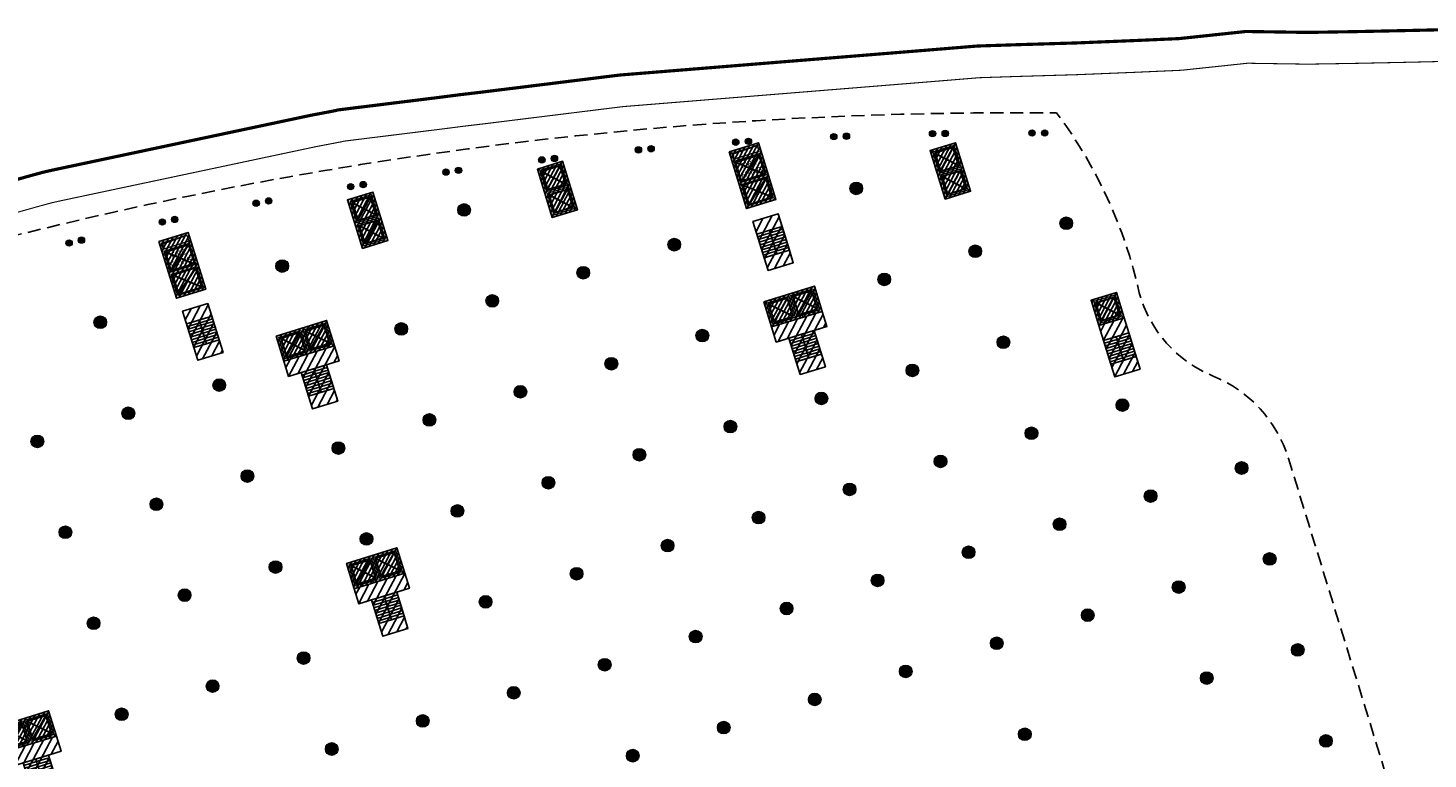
# Model space of a CAD drawing. Header units: millimetres. Extents: x -1402 to -179, y -280 to 6164.
# Tile 49 of 212: x -654 to -521, y 994 to 1063. Entities that reach past the tile are written whole.
import ezdxf

# ---------------------------------------------------------------- set-up
doc = ezdxf.new("R2010")
doc.units = ezdxf.units.MM
for name, pattern in [('AJN-Limite', [1.25, 0.5, -0.25, 0, -0.25, 0, -0.25]), ('AJN-Projection', [0.375, 0.25, -0.125]), ('DASH', [0.35, 0.25, -0.1])]:
    doc.linetypes.add(name, pattern=pattern)
doc.layers.get('0').update_dxf_attribs({"linetype": 'CONTINUOUS'})
for name, color, linetype, lineweight in [('AJN-2-POT 120', 2, 'CONTINUOUS', 20), ('AJN-2-POT 60', 2, 'CONTINUOUS', 20), ('AJN-2-SBT-C', 2, 'CONTINUOUS', 20), ('AJN-5-ASC-C', 230, 'CONTINUOUS', 30), ('AJN-7-500-A', 10, 'CONTINUOUS', 18), ('GEO-1-LIM-V', 10, 'AJN-Limite', 25)]:
    doc.layers.add(name, color=color, linetype=linetype, lineweight=lineweight)
for name, color, linetype, true_color in [('AJN-2-SBT-H', 7, 'CONTINUOUS', 0x6e6e6e), ('AJN-9-SRF-MARINHORIZON-CIRCULATION 50 %', 7, 'CONTINUOUS', 0xff80ff), ('AJN-9-SRF-MARINHORIZON-CIRUCLATION 100 %', 7, 'CONTINUOUS', 0xd100d1)]:
    doc.layers.add(name, color=color, linetype=linetype, true_color=true_color)
for name, color, linetype in [('AJN-2-SBT-P', 251, 'AJN-Projection'), ('AJN-2-SBT-V', 51, 'CONTINUOUS'), ('AJN-8-251-H', 251, 'CONTINUOUS')]:
    doc.layers.add(name, color=color, linetype=linetype)
doc.styles.get("Standard").update_dxf_attribs({"font": 'rs.shx', "bigfont": 'hztxt.shx'})

# ---------------------------------------------------------------- blocks, each defined once
blk = doc.blocks.new('1.20diam')
at = {"layer": 'AJN-2-SBT-H'}
h = blk.add_hatch(color=256, dxfattribs=at)
h.dxf.hatch_style = 1
edge = h.paths.add_edge_path()
edge.add_arc((0, 0), 0.6, 0, 360)
at = {"layer": 'AJN-2-POT 120', "linetype": 'Continuous'}
blk.add_circle((0, 0), 0.6, dxfattribs=at)
blk = doc.blocks.new('0.60diam')
at = {"layer": 'AJN-2-SBT-H'}
h = blk.add_hatch(color=256, dxfattribs=at)
h.dxf.hatch_style = 1
edge = h.paths.add_edge_path()
edge.add_arc((0, 5.684341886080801e-14), 0.3, 0, 360)
at = {"layer": 'AJN-2-POT 60', "linetype": 'Continuous'}
blk.add_circle((0, 5.684341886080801e-14), 0.3, dxfattribs=at)
blk = doc.blocks.new('POT 2X0.6')
at = {"layer": 'AJN-2-POT 60'}
for p in [(-0.599999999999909, 0), (-0.599999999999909, 0), (0.6000000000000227, 0), (0.6000000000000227, 0)]:
    blk.add_blockref('0.60diam', p, dxfattribs=at)
blk = doc.blocks.new('A$C46E24FA1')
at = {"layer": 'AJN-2-SBT-V', "linetype": 'Continuous'}
for p, q in [((-2.273736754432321e-13, 2.340000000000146), (1.249999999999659, 2.340000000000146)), ((0, 0), (0, 2.3400000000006)), ((-3.410605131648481e-13, 2.079999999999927), (1.249999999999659, 2.079999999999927)), ((-2.273736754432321e-13, 1.819999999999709), (1.249999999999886, 1.820000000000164)), ((-1.13686837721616e-13, 1.559999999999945), (1.249999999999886, 1.559999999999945)), ((1.250000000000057, 2.3400000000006), (1.250000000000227, 0)), ((0, 1.299999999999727), (1.25, 1.300000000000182)), ((0, 1.039999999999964), (1.250000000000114, 1.039999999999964)), ((0, 0.7799999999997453), (1.249999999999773, 0.7800000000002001)), ((0, 0.5199999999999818), (1.25, 0.5199999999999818)), ((-1.13686837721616e-13, 0.2600000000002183), (1.25, 0.2600000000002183)), ((0, 0), (1.250000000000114, 0))]:
    blk.add_line(p, q, dxfattribs=at)
blk = doc.blocks.new('A$C0264420A')
at = {"layer": 'AJN-9-SRF-MARINHORIZON-CIRCULATION 50 %'}
h = blk.add_hatch(dxfattribs=at)
h.set_pattern_fill('ANSI31', color=256, scale=0.2)
h.set_pattern_definition([(45, (501.2276971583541, -440.6539288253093), (-0.4490128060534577, 0.4490128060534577), [])])
h.paths.add_polyline_path([(-1.250000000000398, 4.840000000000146), (1.250000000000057, 4.840000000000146), (1.250000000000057, 0), (-1.250000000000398, 0)])
at = {"layer": 'AJN-2-SBT-V', "flags": 128}
for points in [[(-1.250000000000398, 3.590000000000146), (-1.250000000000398, 4.840000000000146), (1.249999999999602, 4.840000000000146), (1.249999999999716, 3.590000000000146), (-1.250000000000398, 3.590000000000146)], [(-1.250000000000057, 0), (-1.250000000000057, 1.25), (1.249999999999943, 1.25), (1.250000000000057, 0), (-1.250000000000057, 0)]]:
    blk.add_lwpolyline(points, dxfattribs=at)
at = {"layer": 'AJN-9-SRF-MARINHORIZON-CIRCULATION 50 %'}
blk.add_lwpolyline([(-1.250000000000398, 4.840000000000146), (1.250000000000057, 4.840000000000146), (1.250000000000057, 0), (-1.250000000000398, 0)], close=True, dxfattribs=at)
at = {"linetype": 'Continuous', "rotation": 180}
for p in [(-3.410605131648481e-13, 3.590000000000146), (1.249999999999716, 3.590000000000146)]:
    blk.add_blockref('A$C46E24FA1', p, dxfattribs=at)
blk = doc.blocks.new('A$C63A44B90')
at = {"layer": 'AJN-2-SBT-H'}
h = blk.add_hatch(color=256, dxfattribs=at)
h.dxf.hatch_style = 1
h.paths.add_polyline_path([(-1.449999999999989, 0), (1.449999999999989, 8.881784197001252e-16), (1.449999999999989, 5.600000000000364), (-1.449999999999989, 5.600000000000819)])
h.paths.add_polyline_path([(-1.25, 4.799999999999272), (1.25, 4.799999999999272), (1.249999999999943, 5.400000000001), (-1.250000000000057, 5.400000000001)], flags=16)
h.paths.add_polyline_path([(1.25, 4.599999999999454), (1.25, 2.499999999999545), (-1.25, 2.499999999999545), (-1.25, 4.599999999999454)], flags=16)
h.paths.add_polyline_path([(1.149999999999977, 4.5), (1.149999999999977, 2.599999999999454), (-1.150000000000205, 2.599999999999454), (-1.150000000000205, 4.5)], flags=0)
h.paths.add_polyline_path([(1.25, 2.299999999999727), (1.25, 0.1999999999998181), (-1.25, 0.1999999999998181), (-1.25, 2.299999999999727)], flags=16)
h.paths.add_polyline_path([(1.149999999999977, 2.199999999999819), (1.149999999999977, 0.2999999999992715), (-1.150000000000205, 0.2999999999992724), (-1.150000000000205, 2.199999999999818)], flags=0)
h.paths.add_polyline_path([(-0.9275884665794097, 2.59974879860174), (0.9249672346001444, 2.599748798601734), (0.9249672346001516, 4.498285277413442), (-0.9275884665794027, 4.498285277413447)], flags=8)
at = {"layer": 'AJN-9-SRF-MARINHORIZON-CIRUCLATION 100 %'}
h = blk.add_hatch(dxfattribs=at)
h.set_pattern_fill('ANSI31', color=256, scale=0.1, angle=342.8336973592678)
h.set_pattern_definition([(44.99999999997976, (4295.467990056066, -2573.973389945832), (-0.2245064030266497, 0.2245064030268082), [])])
h.paths.add_polyline_path([(1.449999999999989, 0), (1.450000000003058, 5.599999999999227), (-1.449999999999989, 5.600000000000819), (-1.449999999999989, 8.881784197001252e-16)])
at = {"layer": 'AJN-2-SBT-C', "flags": 128}
for points in [[(-1.449999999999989, 0), (1.449999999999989, 0), (1.449999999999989, 5.600000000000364), (-1.449999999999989, 5.600000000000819)], [(-1.250000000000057, 5.400000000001), (1.249999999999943, 5.400000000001), (1.25, 4.799999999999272), (-1.25, 4.799999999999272)], [(1.25, 2.499999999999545), (-1.25, 2.499999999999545), (-1.25, 4.599999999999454), (1.25, 4.599999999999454)], [(-1.25, 0.1999999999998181), (-1.25, 2.299999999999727), (1.25, 2.299999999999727), (1.25, 0.1999999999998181)]]:
    blk.add_lwpolyline(points, close=True, dxfattribs=at)
at = {"layer": 'AJN-5-ASC-C'}
for p, q in [((1.149999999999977, 4.5), (-1.150000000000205, 2.599999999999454)), ((-1.150000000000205, 4.5), (1.149999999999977, 2.599999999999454)), ((1.149999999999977, 0.2999999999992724), (-1.150000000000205, 2.199999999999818)), ((-1.150000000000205, 0.2999999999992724), (1.149999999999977, 2.199999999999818))]:
    blk.add_line(p, q, dxfattribs=at)
at = {"layer": 'AJN-5-ASC-C', "flags": 128}
for points in [[(1.149999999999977, 4.5), (1.149999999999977, 2.599999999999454), (-1.150000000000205, 2.599999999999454), (-1.150000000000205, 4.5)], [(1.149999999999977, 0.2999999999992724), (1.149999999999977, 2.199999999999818), (-1.150000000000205, 2.199999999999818), (-1.150000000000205, 0.2999999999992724)]]:
    blk.add_lwpolyline(points, close=True, dxfattribs=at)
at = {"layer": 'AJN-8-251-H', "flags": 128}
blk.add_lwpolyline([(1.249999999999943, 5.400000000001), (-1.149999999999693, 5.300000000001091), (-1.249999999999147, 4.800000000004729)], dxfattribs=at)
at = {"layer": 'AJN-9-SRF-MARINHORIZON-CIRUCLATION 100 %'}
blk.add_lwpolyline([(-1.449999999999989, 5.600000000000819), (1.450000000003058, 5.599999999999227), (1.449999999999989, 0), (-1.449999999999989, 0)], close=True, dxfattribs=at)
at = {"layer": 'AJN-7-500-A', "insert": (-1.13686837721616e-13, 3.549999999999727), "char_height": 0.5, "attachment_point": 5}
blk.add_mtext_dynamic_manual_height_columns('{\\fSwis721 LtCn BT|b0|i0|c0|p34;FIRE\\PFITING}', width=11.10498822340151, gutter_width=35.69431197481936, heights=[0], dxfattribs=at)
blk = doc.blocks.new('A$C122A62CA')
at = {"layer": 'AJN-2-SBT-H'}
h = blk.add_hatch(color=256, dxfattribs=at)
h.dxf.hatch_style = 1
h.paths.add_polyline_path([(-1.250000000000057, -4.799999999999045), (1.249999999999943, -4.799999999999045), (1.249999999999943, 2.273736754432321e-13), (-1.249999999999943, -2.273736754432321e-13)])
h.paths.add_polyline_path([(1.050000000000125, -4.599999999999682), (1.050000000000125, -2.499999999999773), (-1.050000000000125, -2.499999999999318), (-1.050000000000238, -4.599999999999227)], flags=16)
h.paths.add_polyline_path([(1.050000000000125, -2.299999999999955), (-1.050000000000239, -2.2999999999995), (-1.050000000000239, -0.1999999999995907), (1.050000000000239, -0.2000000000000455)], flags=16)
at = {"layer": 'AJN-9-SRF-MARINHORIZON-CIRUCLATION 100 %'}
h = blk.add_hatch(dxfattribs=at)
h.set_pattern_fill('ANSI31', color=256, scale=0.1, angle=342.8336973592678)
h.set_pattern_definition([(44.99999999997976, (4295.667990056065, -2579.573389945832), (-0.2245064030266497, 0.2245064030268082), [])])
h.paths.add_polyline_path([(1.249999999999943, -4.799999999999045), (1.249999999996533, -6.822320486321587e-13), (-1.250000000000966, 6.821210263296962e-13), (-1.250000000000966, -4.799999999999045)])
at = {"layer": 'AJN-2-SBT-C', "flags": 128}
for points in [[(-1.249999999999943, -2.273736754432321e-13), (1.249999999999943, 2.273736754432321e-13), (1.249999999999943, -4.799999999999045), (-1.250000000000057, -4.799999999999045)], [(-1.050000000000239, -0.1999999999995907), (-1.050000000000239, -2.2999999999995), (1.050000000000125, -2.299999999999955), (1.050000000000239, -0.2000000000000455)], [(1.050000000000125, -4.599999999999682), (1.050000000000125, -2.499999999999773), (-1.050000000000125, -2.499999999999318), (-1.050000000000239, -4.599999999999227)]]:
    blk.add_lwpolyline(points, close=True, dxfattribs=at)
at = {"layer": 'AJN-5-ASC-C'}
for p, q in [((-0.9000000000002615, -0.3499999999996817), (0.9000000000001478, -2.149999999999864)), ((-0.9000000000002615, -2.149999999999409), (0.9000000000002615, -0.3500000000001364)), ((-0.9000000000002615, -4.449999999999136), (0.9000000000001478, -2.649999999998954)), ((-0.9000000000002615, -2.649999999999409), (0.9000000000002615, -4.449999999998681))]:
    blk.add_line(p, q, dxfattribs=at)
for points in [[(-0.9000000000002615, -0.3499999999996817), (-0.9000000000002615, -2.149999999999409), (0.9000000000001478, -2.149999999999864), (0.9000000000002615, -0.3500000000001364)], [(-0.9000000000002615, -4.449999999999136), (-0.9000000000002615, -2.649999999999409), (0.9000000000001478, -2.649999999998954), (0.9000000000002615, -4.449999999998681)]]:
    blk.add_lwpolyline(points, close=True, dxfattribs=at)
at = {"layer": 'AJN-9-SRF-MARINHORIZON-CIRUCLATION 100 %'}
blk.add_lwpolyline([(-1.250000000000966, 6.821210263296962e-13), (1.249999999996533, -6.821210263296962e-13), (1.249999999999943, -4.799999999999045), (-1.250000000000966, -4.799999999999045)], close=True, dxfattribs=at)
blk = doc.blocks.new('A$C74AA591F')
at = {"layer": 'AJN-2-SBT-H'}
h = blk.add_hatch(color=256, dxfattribs=at)
h.dxf.hatch_style = 1
h.paths.add_polyline_path([(-1.799999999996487, -2.499999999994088), (-1.799999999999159, -2.299999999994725), (-2.300000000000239, -2.29999999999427), (-2.299999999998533, -0.1999999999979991), (-0.1000000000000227, -0.1999999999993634), (-0.1000000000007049, -2.299999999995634), (-0.5999999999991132, -2.299999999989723), (-0.5999999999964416, -2.499999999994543), (0.600000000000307, -2.499999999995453), (0.5999999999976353, -2.299999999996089), (0.09999999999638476, -2.299999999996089), (0.0999999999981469, -0.1999999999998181), (2.299999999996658, -0.2000000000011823), (2.299999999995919, -2.299999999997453), (1.79999999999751, -2.299999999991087), (1.800000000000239, -2.499999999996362), (2.499999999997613, -2.499999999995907), (2.499999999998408, -1.364242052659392e-12), (-2.499999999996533, 4.547473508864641e-13), (-2.499999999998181, -2.499999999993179)])
at = {"layer": 'AJN-9-SRF-MARINHORIZON-CIRCULATION 50 %'}
h = blk.add_hatch(dxfattribs=at)
h.set_pattern_fill('ANSI31', color=256, scale=0.2, angle=342.8336973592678)
h.set_pattern_definition([(44.99999999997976, (4351.085152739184, -2587.403389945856), (-0.4490128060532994, 0.4490128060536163), [])])
h.paths.add_polyline_path([(1.250000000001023, -3.999999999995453), (2.49999999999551, -3.999999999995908), (2.499999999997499, -2.5), (-2.499999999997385, -2.499999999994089), (-2.499999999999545, -3.999999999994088), (-1.250000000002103, -3.999999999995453), (-1.250000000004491, -7.589999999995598), (1.249999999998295, -7.589999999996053)])
at = {"layer": 'AJN-9-SRF-MARINHORIZON-CIRUCLATION 100 %'}
h = blk.add_hatch(dxfattribs=at)
h.set_pattern_fill('ANSI31', color=256, scale=0.1, angle=342.8336973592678)
h.set_pattern_definition([(44.99999999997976, (4294.417990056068, -2579.573389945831), (-0.2245064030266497, 0.2245064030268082), [])])
h.paths.add_polyline_path([(-2.499999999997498, 1.36413103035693e-12), (-2.499999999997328, -2.499999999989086), (2.499999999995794, -2.499999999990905), (2.499999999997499, -1.364242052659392e-12)])
at = {"layer": 'AJN-2-SBT-C', "flags": 128}
blk.add_lwpolyline([(-0.5999999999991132, -2.299999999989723), (-0.5999999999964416, -2.499999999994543), (0.600000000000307, -2.499999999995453), (0.5999999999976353, -2.299999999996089), (0.09999999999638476, -2.299999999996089), (0.0999999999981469, -0.1999999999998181), (2.299999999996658, -0.2000000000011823), (2.299999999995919, -2.299999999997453), (1.79999999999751, -2.299999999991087), (1.800000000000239, -2.499999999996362), (2.499999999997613, -2.499999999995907), (2.499999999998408, -1.364242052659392e-12), (-2.499999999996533, 4.547473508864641e-13), (-2.499999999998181, -2.499999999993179), (-1.799999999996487, -2.499999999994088), (-1.799999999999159, -2.299999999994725), (-2.300000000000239, -2.29999999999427), (-2.299999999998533, -0.1999999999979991), (-0.1000000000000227, -0.1999999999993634), (-0.1000000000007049, -2.299999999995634)], close=True, dxfattribs=at)
at = {"layer": 'AJN-2-SBT-V'}
for p, q in [((-0.5999999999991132, -2.299999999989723), (-1.799999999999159, -2.299999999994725)), ((1.79999999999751, -2.299999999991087), (0.5999999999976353, -2.299999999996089))]:
    blk.add_line(p, q, dxfattribs=at)
at = {"layer": 'AJN-2-SBT-V', "flags": 128}
for points in [[(2.499999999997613, -2.499999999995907), (-2.499999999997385, -2.499999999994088), (-2.499999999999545, -3.999999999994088), (2.499999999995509, -3.999999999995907)], [(-1.250000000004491, -6.339999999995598), (-1.250000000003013, -7.589999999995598), (1.249999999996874, -7.589999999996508), (1.249999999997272, -6.339999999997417)]]:
    blk.add_lwpolyline(points, close=True, dxfattribs=at)
at = {"layer": 'AJN-5-ASC-C'}
for p, q in [((-0.2499999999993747, -2.149999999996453), (-2.149999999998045, -0.3499999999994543)), ((-2.149999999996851, -2.149999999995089), (-0.2499999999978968, -0.3500000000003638)), ((2.149999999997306, -2.149999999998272), (0.2499999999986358, -0.3500000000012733)), ((0.2499999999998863, -2.149999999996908), (2.149999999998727, -0.3500000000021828))]:
    blk.add_line(p, q, dxfattribs=at)
for points in [[(-0.2499999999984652, -2.149999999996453), (-0.2499999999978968, -0.3500000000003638), (-2.149999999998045, -0.3499999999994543), (-2.149999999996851, -2.149999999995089)], [(2.149999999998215, -2.149999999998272), (2.149999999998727, -0.3500000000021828), (0.2499999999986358, -0.3500000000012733), (0.2499999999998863, -2.149999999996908)]]:
    blk.add_lwpolyline(points, close=True, dxfattribs=at)
at = {"layer": 'AJN-9-SRF-MARINHORIZON-CIRCULATION 50 %'}
blk.add_lwpolyline([(-1.250000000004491, -7.589999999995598), (1.249999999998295, -7.589999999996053), (1.250000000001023, -3.999999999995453), (2.499999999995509, -3.999999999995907), (2.499999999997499, -2.5), (-2.499999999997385, -2.499999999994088), (-2.499999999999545, -3.999999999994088), (-1.250000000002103, -3.999999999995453)], close=True, dxfattribs=at)
at = {"layer": 'AJN-9-SRF-MARINHORIZON-CIRUCLATION 100 %'}
blk.add_lwpolyline([(-2.499999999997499, 1.364242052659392e-12), (2.499999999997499, -1.364242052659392e-12), (2.499999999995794, -2.499999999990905), (-2.499999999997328, -2.499999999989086)], close=True, dxfattribs=at)
at = {"linetype": 'Continuous', "rotation": 179.9999999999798}
for p in [(-1.932676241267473e-12, -3.999999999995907), (1.249999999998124, -3.999999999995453)]:
    blk.add_blockref('A$C46E24FA1', p, dxfattribs=at)
blk = doc.blocks.new('A$C34226821')
at = {"layer": 'AJN-2-SBT-H'}
h = blk.add_hatch(color=256, dxfattribs=at)
h.dxf.hatch_style = 1
h.paths.add_polyline_path([(-1.25, -2.499999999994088), (-0.5000000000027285, -2.499999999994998), (-0.5, -2.299999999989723), (-1.049999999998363, -2.299999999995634), (-1.049999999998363, -0.1999999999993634), (1.050000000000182, -0.1999999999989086), (1.050000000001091, -2.29999999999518), (0.5, -2.29999999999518), (0.4999999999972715, -2.499999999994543), (1.249999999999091, -2.499999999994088), (1.249999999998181, 4.547473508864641e-13), (-1.25, 4.547473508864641e-13)])
at = {"layer": 'AJN-9-SRF-MARINHORIZON-CIRCULATION 50 %'}
h = blk.add_hatch(dxfattribs=at)
h.set_pattern_fill('ANSI31', color=256, scale=0.2, angle=162.833697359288)
h.set_pattern_definition([(225, (-4351.0851527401, 2577.973389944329), (0.4490128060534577, -0.4490128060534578), [])])
h.paths.add_polyline_path([(-1.250000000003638, -7.589999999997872), (1.249999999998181, -7.589999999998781), (1.249999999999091, -2.499999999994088), (-1.250000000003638, -2.499999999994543)])
at = {"layer": 'AJN-9-SRF-MARINHORIZON-CIRUCLATION 100 %'}
h = blk.add_hatch(dxfattribs=at)
h.set_pattern_fill('ANSI31', color=256, scale=0.1, angle=162.833697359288)
h.set_pattern_definition([(225, (-4293.267990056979, 2577.073389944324), (0.2245064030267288, -0.2245064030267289), [])])
h.paths.add_polyline_path([(1.249999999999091, -2.499999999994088), (1.249999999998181, 4.547473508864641e-13), (-1.249999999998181, -4.549693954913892e-13), (-1.249999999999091, -2.499999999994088)])
at = {"layer": 'AJN-2-SBT-C', "flags": 128}
blk.add_lwpolyline([(0.5, -2.29999999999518), (1.050000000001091, -2.29999999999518), (1.050000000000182, -0.1999999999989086), (-1.049999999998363, -0.1999999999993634), (-1.049999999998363, -2.299999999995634), (-0.5, -2.299999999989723), (-0.5000000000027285, -2.499999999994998), (-1.25, -2.499999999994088), (-1.25, 4.547473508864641e-13), (1.249999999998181, 4.547473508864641e-13), (1.249999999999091, -2.499999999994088), (0.4999999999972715, -2.499999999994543)], close=True, dxfattribs=at)
at = {"layer": 'AJN-2-SBT-V'}
blk.add_line((0.5, -2.299999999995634), (-0.5000000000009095, -2.299999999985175), dxfattribs=at)
at = {"layer": 'AJN-2-SBT-V', "flags": 128}
for points in [[(-1.25, -2.499999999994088), (1.249999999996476, -2.499999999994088), (1.249999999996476, -3.999999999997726), (-1.25, -3.999999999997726)], [(1.249999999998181, -6.339999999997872), (1.249999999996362, -7.589999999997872), (-1.250000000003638, -7.589999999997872), (-1.250000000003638, -6.339999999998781)]]:
    blk.add_lwpolyline(points, close=True, dxfattribs=at)
at = {"layer": 'AJN-5-ASC-C'}
for p, q in [((-0.8999999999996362, -2.149999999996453), (0.8999999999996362, -0.3500000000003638)), ((0.8999999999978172, -2.149999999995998), (-0.9000000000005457, -0.3500000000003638))]:
    blk.add_line(p, q, dxfattribs=at)
blk.add_lwpolyline([(-0.9000000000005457, -2.149999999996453), (-0.9000000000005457, -0.3500000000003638), (0.8999999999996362, -0.3500000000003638), (0.8999999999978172, -2.149999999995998)], close=True, dxfattribs=at)
at = {"layer": 'AJN-9-SRF-MARINHORIZON-CIRCULATION 50 %'}
blk.add_lwpolyline([(1.249999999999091, -2.499999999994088), (-1.250000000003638, -2.499999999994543), (-1.250000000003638, -7.589999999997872), (1.249999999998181, -7.589999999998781)], close=True, dxfattribs=at)
at = {"layer": 'AJN-9-SRF-MARINHORIZON-CIRUCLATION 100 %'}
blk.add_lwpolyline([(1.249999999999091, -2.499999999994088), (-1.249999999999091, -2.499999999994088), (-1.249999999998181, -4.547473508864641e-13), (1.249999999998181, 4.547473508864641e-13)], close=True, dxfattribs=at)
at = {"linetype": 'Continuous', "xscale": -1, "rotation": 180}
for p in [(-1.250000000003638, -3.999999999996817), (-3.637978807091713e-12, -3.999999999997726)]:
    blk.add_blockref('A$C46E24FA1', p, dxfattribs=at)

msp = doc.modelspace()

# ---------------------------------------------------------------- linework, layer by layer
at = {"layer": 'AJN-2-SBT-P', "ltscale": 5, "flags": 128}
msp.add_lwpolyline([(-767.6830869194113, 972.148074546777, -0.05121987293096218), (-760.7108442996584, 964.3907331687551, -0.08997890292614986), (-756.5121108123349, 955.4045483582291, 0.02060412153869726), (-755.4064137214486, 950.6757347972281, 0.06468475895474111), (-749.490318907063, 936.6862307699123, 0.03286619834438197), (-732.1687331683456, 909.7565087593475, 0.002338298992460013), (-729.3480626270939, 906.2564509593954, 0.01445521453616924), (-711.1978379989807, 885.2213184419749, 0.08916851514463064), (-704.9170514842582, 880.4256658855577, 0.3184438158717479), (-696.5850652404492, 881.6196761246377, 0.07982005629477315), (-692.9450630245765, 886.3823370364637, -0.007477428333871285), (-687.9677464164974, 895.3176873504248, -0.04115969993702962), (-685.263491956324, 899.2245642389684, -0.02993334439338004), (-663.9580859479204, 922.2056561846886, 0.1132434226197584), (-647.8496234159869, 944.9935672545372, -0.01578281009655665), (-646.0592934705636, 949.3675588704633, -0.02498436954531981), (-643.8799997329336, 953.5613355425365, 0.3128781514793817), (-612.4261998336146, 940.1397337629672, 0.06210957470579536), (-579.2684073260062, 951.3935280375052, -0.07904304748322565), (-540.4176712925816, 963.3281653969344, -0.00945298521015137), (-526.7406037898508, 964.4621024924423, 0.4573830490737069), (-521.7931540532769, 970.1851108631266), (-524.0339273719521, 985.5184234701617), (-524.8218382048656, 990.9099920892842, 0.03842573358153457), (-525.3285562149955, 993.1556785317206), (-534.454351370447, 1022.789336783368, 0.2247122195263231), (-541.5702899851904, 1030.569787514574, -0.2328075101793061), (-548.5503743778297, 1038.441527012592, 0.1068267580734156), (-556.3714938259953, 1055.453928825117), (-560.7691083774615, 1055.453928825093, 0.1422323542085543), (-768.0204055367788, 995.2809470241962)], format="xyb", dxfattribs=at)
at = {"layer": 'GEO-1-LIM-V', "linetype": 'Continuous', "ltscale": 25, "const_width": 0.3}
msp.add_lwpolyline([(-519.3978180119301, 1063.323564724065), (-522.8727993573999, 1063.240381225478), (-528.0328505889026, 1063.1320024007), (-532.6230184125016, 1063.055130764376), (-538.4653241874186, 1063.143860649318), (-544.78735829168, 1062.471467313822), (-548.8842307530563, 1062.290446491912), (-550.7317837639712, 1062.214848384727), (-554.5838173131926, 1062.057231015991), (-560.1062364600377, 1061.893409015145), (-563.8705609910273, 1061.767739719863), (-568.0312107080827, 1061.426633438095), (-571.8413346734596, 1061.117901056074), (-577.5862903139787, 1060.652390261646), (-585.2830575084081, 1060.028725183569), (-589.1066534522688, 1059.718901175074), (-592.946043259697, 1059.407797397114), (-597.6497304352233, 1059.0266600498), (-601.411003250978, 1058.560869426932), (-605.1832853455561, 1058.093715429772), (-608.981144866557, 1057.623393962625), (-610.9189722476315, 1057.383416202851), (-612.7981530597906, 1057.162102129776), (-614.7177716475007, 1056.912978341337), (-616.6212367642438, 1056.677255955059), (-618.5250564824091, 1056.441489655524), (-620.4414612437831, 1056.204164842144), (-624.2503464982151, 1055.732477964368), (-624.695492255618, 1055.629127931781), (-626.8973120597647, 1055.210277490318), (-628.7209430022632, 1054.82341611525), (-630.6348667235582, 1054.417400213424), (-632.4190100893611, 1054.038915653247), (-634.3427333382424, 1053.630820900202), (-636.2958620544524, 1053.216488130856), (-638.1979508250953, 1052.812982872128), (-639.9880201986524, 1052.43324118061), (-641.896297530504, 1052.028423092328), (-643.737454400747, 1051.637843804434), (-645.4893456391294, 1051.266201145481), (-647.4403967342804, 1050.852309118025), (-649.4018367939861, 1050.436213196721), (-651.2801234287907, 1050.03775727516), (-652.0511223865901, 1049.863686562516), (-653.3065034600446, 1049.52448601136), (-656.1830043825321, 1048.715639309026)], dxfattribs=at)
at = {"layer": 'GEO-1-LIM-V', "linetype": 'DASH', "ltscale": 5, "const_width": 0.1}
msp.add_lwpolyline([(-519.328939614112, 1060.324354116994), (-522.8054045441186, 1060.241135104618), (-527.976235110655, 1060.132529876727), (-532.6206793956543, 1060.054749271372), (-538.3289621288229, 1060.14144368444), (-544.5622894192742, 1059.478484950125), (-548.7566917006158, 1059.293154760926), (-550.6091325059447, 1059.217356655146), (-554.4780105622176, 1059.059050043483), (-560.0117098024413, 1058.894893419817), (-563.6978465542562, 1058.771834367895), (-567.7860814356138, 1058.436664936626), (-571.5990403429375, 1058.127701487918), (-577.3439959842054, 1057.66219069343), (-585.0407631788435, 1057.038525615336), (-588.8643591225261, 1056.728701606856), (-592.7037489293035, 1056.417597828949), (-597.344096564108, 1056.04159285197), (-601.0423039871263, 1055.583612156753), (-604.814586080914, 1055.11645815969), (-608.6124456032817, 1054.646136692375), (-610.5591745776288, 1054.405056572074), (-612.4296476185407, 1054.184768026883), (-614.3403710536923, 1053.936798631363), (-616.2525374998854, 1053.699998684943), (-618.1563572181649, 1053.464232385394), (-620.072761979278, 1053.226907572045), (-623.7253194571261, 1052.774580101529), (-624.0756917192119, 1052.693233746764), (-626.3056496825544, 1052.269030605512), (-628.0983833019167, 1051.888723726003), (-630.0123070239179, 1051.482707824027), (-631.7964503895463, 1051.104223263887), (-633.7201736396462, 1050.696128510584), (-635.6733023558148, 1050.281795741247), (-637.575391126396, 1049.878290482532), (-639.3654604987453, 1049.49854879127), (-641.2737378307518, 1049.093730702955), (-643.1148947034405, 1048.703151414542), (-644.8667859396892, 1048.331508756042), (-646.8178370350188, 1047.917616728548), (-648.779277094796, 1047.501520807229), (-650.6384717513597, 1047.107115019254), (-651.3291966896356, 1046.95116800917), (-652.5091779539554, 1046.632340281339), (-655.3709250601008, 1045.827642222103)], dxfattribs=at)

# ---------------------------------------------------------------- block references
for name, p, rotation in [('A$C63A44B90', (-584.2756338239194, 1046.84277838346), 17.16630264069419), ('A$C122A62CA', (-567.107010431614, 1052.250954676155), 17.1663026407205), ('A$C122A62CA', (-604.2481458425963, 1050.511397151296), 17.1663026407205), ('A$C122A62CA', (-622.1841492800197, 1047.587396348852), 17.1663026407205), ('A$C0264420A', (-582.4457275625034, 1040.918975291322), 17.16630264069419), ('A$C63A44B90', (-638.1721879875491, 1038.357411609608), 17.16630264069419), ('A$C74AA591F', (-581.6488329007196, 1038.339254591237), 17.16630264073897), ('A$C0264420A', (-636.3422817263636, 1032.433608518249), 17.16630264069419), ('A$C34226821', (-551.905449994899, 1038.107579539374), 17.16630264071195), ('A$C74AA591F', (-627.7432127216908, 1035.089924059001), 17.16630264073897), ('A$C74AA591F', (-621.1024238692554, 1013.59225154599), 17.16630264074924), ('A$C74AA591F', (-654.0229690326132, 998.1897288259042), 17.16630264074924)]:
    msp.add_blockref(name, p, dxfattribs=dict(rotation=rotation))
at = {"layer": 'AJN-2-POT 120', "linetype": 'Continuous', "rotation": 321.8181818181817}
for p in [(-575.307632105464, 1048.304778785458), (-612.3602236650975, 1046.278585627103), (-555.4531785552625, 1045.018340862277), (-592.5057701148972, 1042.992147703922), (-564.0522475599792, 1042.362025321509), (-629.5583616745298, 1040.965954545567), (-601.1048391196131, 1040.335832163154), (-572.651316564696, 1039.705709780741), (-609.7039081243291, 1037.679516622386), (-646.756499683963, 1035.653323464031), (-618.3029771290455, 1035.023201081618), (-589.84945457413, 1034.393078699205), (-561.3959320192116, 1033.762956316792), (-598.4485235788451, 1031.736763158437), (-569.9950010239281, 1031.106640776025), (-635.5011151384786, 1029.710570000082), (-607.0475925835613, 1029.080447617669), (-578.5940700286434, 1028.450325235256), (-550.1405474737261, 1027.820202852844), (-644.1001841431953, 1027.054254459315), (-615.6466615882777, 1026.424132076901), (-587.1931390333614, 1025.794009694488), (-558.7396164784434, 1025.163887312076), (-652.6992531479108, 1024.397938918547), (-624.2457305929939, 1023.767816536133), (-595.7922080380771, 1023.13769415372), (-567.3386854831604, 1022.507571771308), (-632.8447995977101, 1021.111500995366), (-538.8851629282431, 1021.877449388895), (-604.3912770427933, 1020.481378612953), (-575.9377544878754, 1019.851256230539), (-641.4438686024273, 1018.455185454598), (-547.4842319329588, 1019.221133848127), (-612.9903460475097, 1017.825063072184), (-584.5368234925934, 1017.194940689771), (-650.0429376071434, 1015.79886991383), (-556.0833009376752, 1016.564818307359), (-621.589415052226, 1015.168747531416), (-593.1358924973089, 1014.538625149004), (-564.6823699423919, 1013.908502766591), (-536.2288473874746, 1013.278380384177), (-630.1884840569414, 1012.512431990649), (-601.734961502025, 1011.882309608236), (-573.2814389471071, 1011.252187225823), (-544.8279163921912, 1010.62206484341), (-638.7875530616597, 1009.85611644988), (-610.3340305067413, 1009.225994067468), (-581.8805079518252, 1008.595871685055), (-553.4269853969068, 1007.965749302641), (-647.3866220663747, 1007.199800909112), (-590.4795769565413, 1005.939556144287), (-562.0260544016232, 1005.309433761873), (-627.5321685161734, 1003.913362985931), (-533.5725318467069, 1004.679311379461), (-599.078645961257, 1003.283240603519), (-570.6251234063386, 1002.653118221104), (-636.1312375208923, 1001.257047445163), (-542.1716008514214, 1002.022995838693), (-607.6777149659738, 1000.62692506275), (-579.224192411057, 999.9968026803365), (-644.7303065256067, 998.6007319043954), (-616.27678397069, 997.9706095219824), (-587.8232614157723, 997.340487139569), (-559.3697388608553, 996.710364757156), (-530.9162163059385, 996.0802423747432), (-624.8758529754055, 995.3142939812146), (-596.4223304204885, 994.6841715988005)]:
    msp.add_blockref('1.20diam', p, dxfattribs=at)
at = {"layer": 'AJN-2-POT 60'}
for p, rotation in [((-576.8256856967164, 1053.219047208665), 2.424850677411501), ((-567.4913831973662, 1053.495252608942), 1.038923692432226), ((-595.2894754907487, 1052.003605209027), 5.171348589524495), ((-586.0913046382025, 1052.720498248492), 3.802010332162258), ((-604.4212835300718, 1051.071881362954), 6.533767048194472), ((-604.4212835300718, 1051.071881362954), 6.533767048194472), ((-613.4876743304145, 1049.928387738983), 7.890129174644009), ((-613.4876743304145, 1049.928387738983), 7.890129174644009), ((-622.4894626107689, 1048.575761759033), 9.241265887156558), ((-622.4894626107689, 1048.575761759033), 9.241265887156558), ((-631.427339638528, 1047.016241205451), 10.58798063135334), ((-631.427339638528, 1047.016241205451), 10.58798063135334), ((-640.3018793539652, 1045.251684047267), 11.93105403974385), ((-640.3018793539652, 1045.251684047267), 11.93105403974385), ((-649.11354334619, 1043.283584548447), 13.2712482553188), ((-649.11354334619, 1043.283584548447), 13.2712482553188)]:
    msp.add_blockref('POT 2X0.6', p, dxfattribs=dict(at, rotation=rotation))
msp.add_blockref('POT 2X0.6', (-558.0898843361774, 1053.553928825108), dxfattribs=at)

doc.saveas('drawing.dxf')
